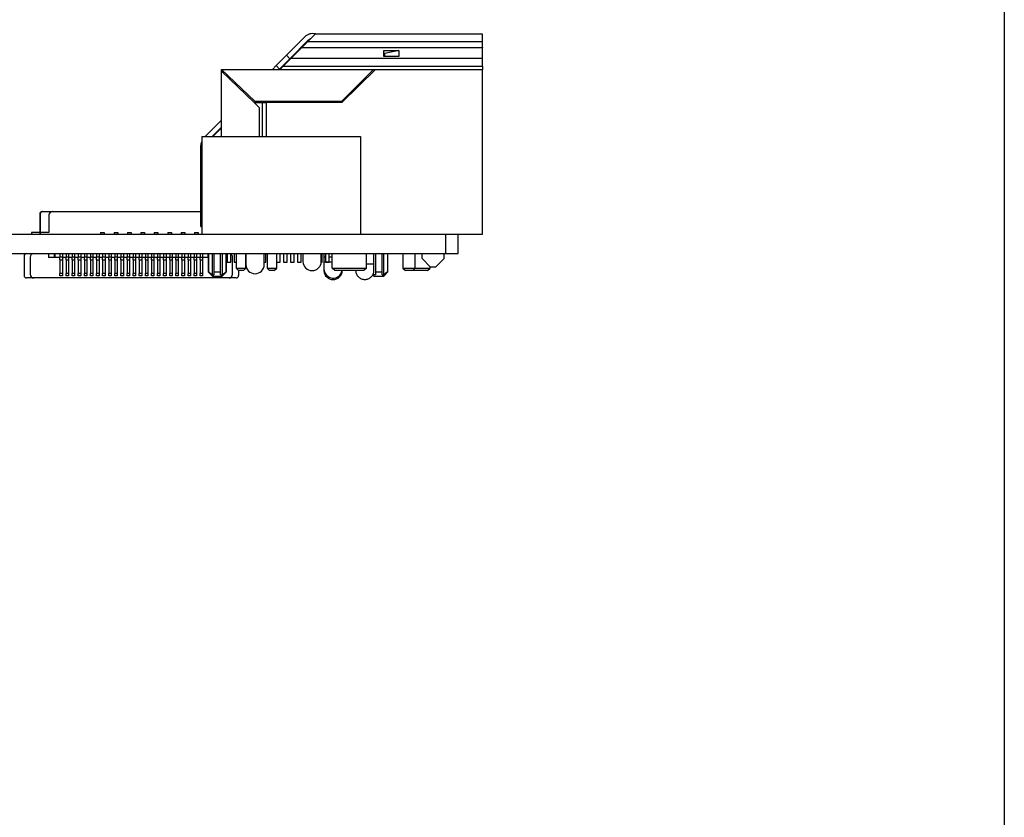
# Model space of a CAD drawing. Header units: millimetres. Extents: x 1628 to 1925, y 2096 to 2516.
# Tile 39 of 40: x 1844 to 1925, y 2295 to 2361. Entities that reach past the tile are written whole.
import ezdxf

# ---------------------------------------------------------------- set-up
doc = ezdxf.new("R2010")
doc.units = ezdxf.units.MM

msp = doc.modelspace()

# ---------------------------------------------------------------- linework, layer by layer
at = {"color": 7, "linetype": 'Continuous', "lineweight": 25}
for p, q in [((1868.036, 2359.478), (1867.408, 2358.85)), ((1868.037, 2359.479), (1881.737, 2359.479)), ((1876.585, 2359.483), (1876.583, 2359.479)), ((1881.737, 2358.85), (1881.737, 2359.479)), ((1865.657, 2357.732), (1867.17, 2359.245)), ((1867.453, 2358.962), (1865.94, 2357.449)), ((1867.408, 2358.85), (1866.935, 2358.377)), ((1867.408, 2358.85), (1881.737, 2358.85)), ((1881.737, 2358.377), (1881.737, 2358.85)), ((1864.81, 2356.884), (1865.657, 2357.732)), ((1865.94, 2357.449), (1865.657, 2357.732)), ((1866.891, 2358.333), (1866.03, 2357.472)), ((1866.891, 2358.333), (1866.935, 2358.377)), ((1881.737, 2358.333), (1866.891, 2358.333)), ((1866.935, 2358.377), (1881.737, 2358.377)), ((1873.637, 2358.134), (1874.887, 2358.134)), ((1873.637, 2357.627), (1873.637, 2358.134)), ((1873.737, 2357.876), (1873.637, 2357.876)), ((1874.887, 2358.134), (1873.737, 2357.876)), ((1873.737, 2357.627), (1873.737, 2357.876)), ((1874.887, 2358.134), (1874.886, 2357.627)), ((1881.737, 2358.377), (1881.737, 2358.333)), ((1881.737, 2357.472), (1881.737, 2358.333)), ((1864.504, 2356.579), (1864.81, 2356.884)), ((1864.81, 2356.884), (1865.093, 2356.602)), ((1865.94, 2357.449), (1865.093, 2356.602)), ((1866.03, 2357.472), (1865.367, 2356.809)), ((1881.737, 2357.472), (1866.03, 2357.472)), ((1874.886, 2357.627), (1873.637, 2357.627)), ((1881.737, 2356.809), (1881.737, 2357.472)), ((1860.337, 2356.579), (1872.81, 2356.579)), ((1860.337, 2356.579), (1863.069, 2353.977)), ((1860.337, 2356.419), (1860.337, 2356.579)), ((1860.337, 2351.079), (1860.337, 2356.419)), ((1863.021, 2353.859), (1860.337, 2356.419)), ((1865.093, 2356.602), (1865.07, 2356.579)), ((1865.367, 2356.809), (1865.137, 2356.579)), ((1881.737, 2356.809), (1865.367, 2356.809)), ((1872.974, 2356.579), (1870.208, 2353.859)), ((1870.208, 2353.977), (1872.81, 2356.579)), ((1872.81, 2356.579), (1872.974, 2356.579)), ((1872.974, 2356.579), (1881.737, 2356.579)), ((1874.001, 2356.579), (1874.001, 2356.583)), ((1881.737, 2356.809), (1881.737, 2356.579)), ((1881.737, 2343.079), (1881.737, 2356.579)), ((1863.462, 2353.418), (1863.021, 2353.859)), ((1863.021, 2353.859), (1863.677, 2353.859)), ((1863.069, 2353.977), (1870.208, 2353.977)), ((1863.677, 2353.859), (1863.677, 2351.079)), ((1863.677, 2353.859), (1863.989, 2353.859)), ((1870.208, 2353.859), (1863.989, 2353.859)), ((1863.462, 2351.079), (1863.462, 2353.418)), ((1859.004, 2351.079), (1860.337, 2352.411)), ((1860.337, 2351.846), (1859.57, 2351.079)), ((1860.337, 2351.779), (1859.822, 2351.265)), ((1858.717, 2351.079), (1871.737, 2351.079)), ((1858.717, 2351.079), (1858.717, 2343.079)), ((1871.737, 2351.079), (1871.737, 2343.079)), ((1858.637, 2346.799), (1858.637, 2350.339)), ((1858.637, 2343.699), (1858.637, 2346.799)), ((1845.627, 2344.919), (1845.669, 2344.919)), ((1845.669, 2344.919), (1846.469, 2344.919)), ((1846.469, 2344.919), (1846.473, 2344.919)), ((1846.473, 2344.919), (1858.637, 2344.919)), ((1845.427, 2344.719), (1845.427, 2343.219)), ((1845.469, 2344.719), (1845.427, 2344.719)), ((1845.469, 2344.719), (1845.469, 2343.079)), ((1846.173, 2344.619), (1846.17, 2344.619)), ((1846.17, 2344.619), (1846.17, 2343.219)), ((1846.173, 2344.619), (1846.173, 2343.219)), ((1844.743, 2343.219), (1844.743, 2343.079)), ((1844.748, 2343.219), (1844.743, 2343.219)), ((1844.748, 2343.219), (1844.748, 2343.079)), ((1845.448, 2343.219), (1844.748, 2343.219)), ((1845.448, 2343.219), (1845.448, 2343.079)), ((1845.47, 2343.219), (1845.47, 2343.079)), ((1845.473, 2343.219), (1845.47, 2343.219)), ((1845.473, 2343.219), (1845.473, 2343.079)), ((1846.173, 2343.219), (1845.473, 2343.219)), ((1850.423, 2343.219), (1850.423, 2343.079)), ((1850.425, 2343.219), (1850.423, 2343.219)), ((1850.425, 2343.219), (1850.425, 2343.079)), ((1850.425, 2343.219), (1850.725, 2343.219)), ((1850.725, 2343.219), (1850.725, 2343.079)), ((1851.523, 2343.219), (1851.523, 2343.079)), ((1851.525, 2343.219), (1851.523, 2343.219)), ((1851.525, 2343.219), (1851.525, 2343.079)), ((1851.525, 2343.219), (1851.825, 2343.219)), ((1851.825, 2343.219), (1851.825, 2343.079)), ((1852.623, 2343.219), (1852.623, 2343.079)), ((1852.625, 2343.219), (1852.623, 2343.219)), ((1852.625, 2343.219), (1852.625, 2343.079)), ((1852.625, 2343.219), (1852.925, 2343.219)), ((1852.925, 2343.219), (1852.925, 2343.079)), ((1853.723, 2343.219), (1853.723, 2343.079)), ((1853.725, 2343.219), (1853.723, 2343.219)), ((1853.725, 2343.219), (1853.725, 2343.079)), ((1853.725, 2343.219), (1854.025, 2343.219)), ((1854.025, 2343.219), (1854.025, 2343.079)), ((1854.823, 2343.219), (1854.823, 2343.079)), ((1854.825, 2343.219), (1854.823, 2343.219)), ((1854.825, 2343.219), (1854.825, 2343.079)), ((1854.825, 2343.219), (1855.125, 2343.219)), ((1855.125, 2343.219), (1855.125, 2343.079)), ((1855.923, 2343.219), (1855.923, 2343.079)), ((1855.925, 2343.219), (1855.923, 2343.219)), ((1855.925, 2343.219), (1855.925, 2343.079)), ((1855.925, 2343.219), (1856.225, 2343.219)), ((1856.225, 2343.219), (1856.225, 2343.079)), ((1857.023, 2343.219), (1857.023, 2343.079)), ((1857.025, 2343.219), (1857.023, 2343.219)), ((1857.025, 2343.219), (1857.025, 2343.079)), ((1857.025, 2343.219), (1857.325, 2343.219)), ((1857.325, 2343.219), (1857.325, 2343.079)), ((1858.123, 2343.219), (1858.123, 2343.079)), ((1858.125, 2343.219), (1858.123, 2343.219)), ((1858.125, 2343.219), (1858.125, 2343.079)), ((1858.125, 2343.219), (1858.425, 2343.219)), ((1858.425, 2343.219), (1858.425, 2343.079)), ((1805.753, 2343.079), (1878.721, 2343.079)), ((1878.721, 2341.479), (1878.721, 2343.079)), ((1878.721, 2343.079), (1879.737, 2343.079)), ((1879.737, 2343.079), (1881.737, 2343.079)), ((1879.737, 2341.479), (1879.737, 2343.079)), ((1805.753, 2341.479), (1878.721, 2341.479)), ((1844.14, 2341.279), (1844.14, 2339.679)), ((1844.64, 2341.179), (1844.64, 2339.779)), ((1846.14, 2341.479), (1846.14, 2341.159)), ((1847.09, 2341.159), (1846.14, 2341.159)), ((1846.64, 2341.159), (1846.64, 2341.479)), ((1846.66, 2341.479), (1846.66, 2341.159)), ((1847.09, 2341.479), (1847.09, 2341.179)), ((1847.29, 2341.179), (1847.09, 2341.179)), ((1847.09, 2340.979), (1847.09, 2341.179)), ((1847.09, 2340.979), (1847.29, 2340.979)), ((1847.09, 2340.979), (1847.09, 2339.84)), ((1847.29, 2341.479), (1847.29, 2341.179)), ((1847.29, 2341.179), (1847.29, 2340.979)), ((1847.59, 2341.159), (1847.29, 2341.159)), ((1847.29, 2340.979), (1847.29, 2339.84)), ((1847.59, 2341.479), (1847.59, 2341.179)), ((1847.79, 2341.179), (1847.59, 2341.179)), ((1847.59, 2340.979), (1847.59, 2341.179)), ((1847.59, 2340.979), (1847.79, 2340.979)), ((1847.59, 2340.979), (1847.59, 2339.84)), ((1847.79, 2341.479), (1847.79, 2341.179)), ((1847.79, 2341.179), (1847.79, 2340.979)), ((1848.09, 2341.159), (1847.79, 2341.159)), ((1847.79, 2340.979), (1847.79, 2339.84)), ((1848.09, 2341.479), (1848.09, 2341.179)), ((1848.29, 2341.179), (1848.09, 2341.179)), ((1848.09, 2340.979), (1848.09, 2341.179)), ((1848.09, 2340.979), (1848.29, 2340.979)), ((1848.09, 2340.979), (1848.09, 2339.84)), ((1848.29, 2341.479), (1848.29, 2341.179)), ((1848.29, 2341.179), (1848.29, 2340.979)), ((1848.59, 2341.159), (1848.29, 2341.159)), ((1848.29, 2340.979), (1848.29, 2339.84)), ((1848.59, 2341.479), (1848.59, 2341.179)), ((1848.79, 2341.179), (1848.59, 2341.179)), ((1848.59, 2340.979), (1848.59, 2341.179)), ((1848.59, 2340.979), (1848.79, 2340.979)), ((1848.59, 2340.979), (1848.59, 2339.84)), ((1848.79, 2341.479), (1848.79, 2341.179)), ((1848.79, 2341.179), (1848.79, 2340.979)), ((1849.09, 2341.159), (1848.79, 2341.159)), ((1848.79, 2340.979), (1848.79, 2339.84)), ((1849.09, 2341.479), (1849.09, 2341.179)), ((1849.29, 2341.179), (1849.09, 2341.179)), ((1849.09, 2340.979), (1849.09, 2341.179)), ((1849.09, 2340.979), (1849.29, 2340.979)), ((1849.09, 2340.979), (1849.09, 2339.84)), ((1849.29, 2341.479), (1849.29, 2341.179)), ((1849.29, 2341.179), (1849.29, 2340.979)), ((1849.59, 2341.159), (1849.29, 2341.159)), ((1849.29, 2340.979), (1849.29, 2339.84)), ((1849.59, 2341.479), (1849.59, 2341.179)), ((1849.79, 2341.179), (1849.59, 2341.179)), ((1849.59, 2340.979), (1849.59, 2341.179)), ((1849.59, 2340.979), (1849.79, 2340.979)), ((1849.59, 2340.979), (1849.59, 2339.84)), ((1849.79, 2341.479), (1849.79, 2341.179)), ((1849.79, 2341.179), (1849.79, 2340.979)), ((1850.09, 2341.159), (1849.79, 2341.159)), ((1849.79, 2340.979), (1849.79, 2339.84)), ((1850.09, 2341.479), (1850.09, 2341.179)), ((1850.29, 2341.179), (1850.09, 2341.179)), ((1850.09, 2340.979), (1850.09, 2341.179)), ((1850.09, 2340.979), (1850.29, 2340.979)), ((1850.09, 2340.979), (1850.09, 2339.84)), ((1850.29, 2341.479), (1850.29, 2341.179)), ((1850.29, 2341.179), (1850.29, 2340.979)), ((1850.59, 2341.159), (1850.29, 2341.159)), ((1850.29, 2340.979), (1850.29, 2339.84)), ((1850.59, 2341.479), (1850.59, 2341.179)), ((1850.79, 2341.179), (1850.59, 2341.179)), ((1850.59, 2340.979), (1850.59, 2341.179)), ((1850.59, 2340.979), (1850.79, 2340.979)), ((1850.59, 2340.979), (1850.59, 2339.84)), ((1850.79, 2341.479), (1850.79, 2341.179)), ((1850.79, 2341.179), (1850.79, 2340.979)), ((1851.09, 2341.159), (1850.79, 2341.159)), ((1850.79, 2340.979), (1850.79, 2339.84)), ((1851.09, 2341.479), (1851.09, 2341.179)), ((1851.29, 2341.179), (1851.09, 2341.179)), ((1851.09, 2340.979), (1851.09, 2341.179)), ((1851.09, 2340.979), (1851.29, 2340.979)), ((1851.09, 2340.979), (1851.09, 2339.84)), ((1851.29, 2341.479), (1851.29, 2341.179)), ((1851.29, 2341.179), (1851.29, 2340.979)), ((1851.59, 2341.159), (1851.29, 2341.159)), ((1851.29, 2340.979), (1851.29, 2339.84)), ((1851.59, 2341.479), (1851.59, 2341.179)), ((1851.79, 2341.179), (1851.59, 2341.179)), ((1851.59, 2340.979), (1851.59, 2341.179)), ((1851.59, 2340.979), (1851.79, 2340.979)), ((1851.59, 2340.979), (1851.59, 2339.84)), ((1851.79, 2341.479), (1851.79, 2341.179)), ((1851.79, 2341.179), (1851.79, 2340.979)), ((1852.09, 2341.159), (1851.79, 2341.159)), ((1851.79, 2340.979), (1851.79, 2339.84)), ((1852.09, 2341.479), (1852.09, 2341.179)), ((1852.29, 2341.179), (1852.09, 2341.179)), ((1852.09, 2340.979), (1852.09, 2341.179)), ((1852.09, 2340.979), (1852.29, 2340.979)), ((1852.09, 2340.979), (1852.09, 2339.84)), ((1852.29, 2341.479), (1852.29, 2341.179)), ((1852.29, 2341.179), (1852.29, 2340.979)), ((1852.59, 2341.159), (1852.29, 2341.159)), ((1852.29, 2340.979), (1852.29, 2339.84)), ((1852.59, 2341.479), (1852.59, 2341.179)), ((1852.79, 2341.179), (1852.59, 2341.179)), ((1852.59, 2340.979), (1852.59, 2341.179)), ((1852.59, 2340.979), (1852.79, 2340.979)), ((1852.59, 2340.979), (1852.59, 2339.84)), ((1852.79, 2341.479), (1852.79, 2341.179)), ((1852.79, 2341.179), (1852.79, 2340.979)), ((1853.09, 2341.159), (1852.79, 2341.159)), ((1852.79, 2340.979), (1852.79, 2339.84)), ((1853.09, 2341.479), (1853.09, 2341.179)), ((1853.09, 2341.179), (1853.29, 2341.179)), ((1853.09, 2340.979), (1853.09, 2341.179)), ((1853.09, 2340.979), (1853.29, 2340.979)), ((1853.09, 2340.979), (1853.09, 2339.84)), ((1853.29, 2341.479), (1853.29, 2341.179)), ((1853.29, 2341.179), (1853.29, 2340.979)), ((1853.59, 2341.159), (1853.29, 2341.159)), ((1853.29, 2340.979), (1853.29, 2339.84)), ((1853.59, 2341.479), (1853.59, 2341.179)), ((1853.59, 2341.179), (1853.79, 2341.179)), ((1853.59, 2340.979), (1853.59, 2341.179)), ((1853.59, 2340.979), (1853.79, 2340.979)), ((1853.59, 2340.979), (1853.59, 2339.84)), ((1853.79, 2341.479), (1853.79, 2341.179)), ((1853.79, 2341.179), (1853.79, 2340.979)), ((1854.09, 2341.159), (1853.79, 2341.159)), ((1853.79, 2340.979), (1853.79, 2339.84)), ((1854.09, 2341.479), (1854.09, 2341.179)), ((1854.09, 2341.179), (1854.29, 2341.179)), ((1854.09, 2340.979), (1854.09, 2341.179)), ((1854.09, 2340.979), (1854.29, 2340.979)), ((1854.09, 2340.979), (1854.09, 2339.84)), ((1854.29, 2341.479), (1854.29, 2341.179)), ((1854.29, 2341.179), (1854.29, 2340.979)), ((1854.59, 2341.159), (1854.29, 2341.159)), ((1854.29, 2340.979), (1854.29, 2339.84)), ((1854.59, 2341.479), (1854.59, 2341.179)), ((1854.59, 2341.179), (1854.79, 2341.179)), ((1854.59, 2340.979), (1854.59, 2341.179)), ((1854.59, 2340.979), (1854.79, 2340.979)), ((1854.59, 2340.979), (1854.59, 2339.84)), ((1854.79, 2341.479), (1854.79, 2341.179)), ((1854.79, 2341.179), (1854.79, 2340.979)), ((1855.09, 2341.159), (1854.79, 2341.159)), ((1854.79, 2340.979), (1854.79, 2339.84)), ((1855.09, 2341.479), (1855.09, 2341.179)), ((1855.09, 2341.179), (1855.29, 2341.179)), ((1855.09, 2340.979), (1855.09, 2341.179)), ((1855.09, 2340.979), (1855.29, 2340.979)), ((1855.09, 2340.979), (1855.09, 2339.84)), ((1855.29, 2341.479), (1855.29, 2341.179)), ((1855.29, 2341.179), (1855.29, 2340.979)), ((1855.59, 2341.159), (1855.29, 2341.159)), ((1855.29, 2340.979), (1855.29, 2339.84)), ((1855.59, 2341.479), (1855.59, 2341.179)), ((1855.59, 2341.179), (1855.79, 2341.179)), ((1855.59, 2340.979), (1855.59, 2341.179)), ((1855.59, 2340.979), (1855.79, 2340.979)), ((1855.59, 2340.979), (1855.59, 2339.84)), ((1855.79, 2341.479), (1855.79, 2341.179)), ((1855.79, 2341.179), (1855.79, 2340.979)), ((1856.09, 2341.159), (1855.79, 2341.159)), ((1855.79, 2340.979), (1855.79, 2339.84)), ((1856.09, 2341.479), (1856.09, 2341.179)), ((1856.09, 2341.179), (1856.29, 2341.179)), ((1856.09, 2340.979), (1856.09, 2341.179)), ((1856.09, 2340.979), (1856.29, 2340.979)), ((1856.09, 2340.979), (1856.09, 2339.84)), ((1856.29, 2341.479), (1856.29, 2341.179)), ((1856.29, 2341.179), (1856.29, 2340.979)), ((1856.59, 2341.159), (1856.29, 2341.159)), ((1856.29, 2340.979), (1856.29, 2339.84)), ((1856.59, 2341.479), (1856.59, 2341.179)), ((1856.59, 2341.179), (1856.79, 2341.179)), ((1856.59, 2340.979), (1856.59, 2341.179)), ((1856.59, 2340.979), (1856.79, 2340.979)), ((1856.59, 2340.979), (1856.59, 2339.84)), ((1856.79, 2341.479), (1856.79, 2341.179)), ((1856.79, 2341.179), (1856.79, 2340.979)), ((1857.09, 2341.159), (1856.79, 2341.159)), ((1856.79, 2340.979), (1856.79, 2339.84)), ((1857.09, 2341.479), (1857.09, 2341.179)), ((1857.09, 2341.179), (1857.29, 2341.179)), ((1857.09, 2340.979), (1857.09, 2341.179)), ((1857.09, 2340.979), (1857.29, 2340.979)), ((1857.09, 2340.979), (1857.09, 2339.84)), ((1857.29, 2341.479), (1857.29, 2341.179)), ((1857.29, 2341.179), (1857.29, 2340.979)), ((1857.59, 2341.159), (1857.29, 2341.159)), ((1857.29, 2340.979), (1857.29, 2339.84)), ((1857.59, 2341.479), (1857.59, 2341.179)), ((1857.59, 2341.179), (1857.79, 2341.179)), ((1857.59, 2340.979), (1857.59, 2341.179)), ((1857.59, 2340.979), (1857.79, 2340.979)), ((1857.59, 2340.979), (1857.59, 2339.84)), ((1857.79, 2341.479), (1857.79, 2341.179)), ((1857.79, 2341.179), (1857.79, 2340.979)), ((1858.09, 2341.159), (1857.79, 2341.159)), ((1857.79, 2340.979), (1857.79, 2339.84)), ((1858.09, 2341.479), (1858.09, 2341.179)), ((1858.09, 2341.179), (1858.29, 2341.179)), ((1858.09, 2340.979), (1858.09, 2341.179)), ((1858.09, 2340.979), (1858.29, 2340.979)), ((1858.09, 2340.979), (1858.09, 2339.84)), ((1858.29, 2341.479), (1858.29, 2341.179)), ((1858.29, 2341.179), (1858.29, 2340.979)), ((1858.59, 2341.159), (1858.29, 2341.159)), ((1858.29, 2340.979), (1858.29, 2339.84)), ((1858.59, 2341.479), (1858.59, 2341.179)), ((1858.59, 2341.179), (1858.79, 2341.179)), ((1858.59, 2340.979), (1858.59, 2341.179)), ((1858.59, 2340.979), (1858.79, 2340.979)), ((1858.59, 2340.979), (1858.59, 2339.84)), ((1858.79, 2341.479), (1858.79, 2341.179)), ((1858.79, 2341.179), (1858.79, 2340.979)), ((1859.237, 2341.159), (1858.79, 2341.159)), ((1858.79, 2340.979), (1858.79, 2339.84)), ((1859.22, 2341.479), (1859.22, 2341.159)), ((1859.237, 2341.479), (1859.237, 2339.989)), ((1859.237, 2341.479), (1859.237, 2340.579)), ((1859.287, 2339.989), (1859.287, 2341.479)), ((1859.566, 2341.479), (1859.566, 2339.739)), ((1859.717, 2341.479), (1859.717, 2339.989)), ((1860.257, 2339.989), (1860.257, 2341.479)), ((1860.408, 2339.739), (1860.408, 2341.479)), ((1860.686, 2341.479), (1860.686, 2339.989)), ((1860.737, 2339.989), (1860.737, 2341.479)), ((1860.737, 2340.579), (1860.737, 2341.479)), ((1860.792, 2341.479), (1860.792, 2340.779)), ((1860.792, 2340.779), (1861.092, 2340.779)), ((1861.092, 2340.779), (1861.092, 2341.479)), ((1861.24, 2339.779), (1861.24, 2341.179)), ((1861.37, 2341.479), (1861.37, 2340.779)), ((1861.37, 2340.779), (1861.527, 2340.779)), ((1861.527, 2341.479), (1861.527, 2340.279)), ((1862.327, 2340.279), (1862.327, 2341.479)), ((1862.337, 2341.479), (1862.337, 2340.579)), ((1863.837, 2340.579), (1863.837, 2341.479)), ((1863.837, 2340.779), (1863.98, 2340.779)), ((1863.98, 2340.779), (1863.98, 2341.479)), ((1864.067, 2341.479), (1864.067, 2340.279)), ((1864.867, 2340.279), (1864.867, 2341.479)), ((1864.867, 2340.779), (1865.135, 2340.779)), ((1865.135, 2340.779), (1865.135, 2341.479)), ((1865.412, 2341.479), (1865.412, 2340.779)), ((1865.412, 2340.779), (1865.712, 2340.779)), ((1865.712, 2340.779), (1865.712, 2341.479)), ((1865.99, 2341.479), (1865.99, 2340.779)), ((1865.99, 2340.779), (1866.29, 2340.779)), ((1866.29, 2340.779), (1866.29, 2341.479)), ((1866.567, 2341.479), (1866.567, 2340.779)), ((1866.567, 2340.779), (1866.867, 2340.779)), ((1866.867, 2340.779), (1866.867, 2341.479)), ((1867.017, 2341.479), (1867.017, 2340.829)), ((1868.515, 2340.779), (1868.6, 2340.779)), ((1868.517, 2340.829), (1868.517, 2341.479)), ((1868.6, 2340.779), (1868.6, 2341.479)), ((1868.737, 2341.479), (1868.737, 2341.207)), ((1868.737, 2341.207), (1868.737, 2340.77)), ((1868.737, 2340.77), (1868.737, 2340.194)), ((1868.877, 2341.479), (1868.877, 2340.779)), ((1868.877, 2340.779), (1869.177, 2340.779)), ((1869.177, 2340.779), (1869.177, 2341.479)), ((1869.402, 2340.279), (1869.402, 2341.479)), ((1872.231, 2340.279), (1872.231, 2341.479)), ((1872.967, 2341.479), (1872.967, 2339.989)), ((1873.507, 2339.989), (1873.507, 2341.479)), ((1873.658, 2339.739), (1873.658, 2341.479)), ((1873.936, 2341.479), (1873.936, 2339.989)), ((1873.987, 2339.989), (1873.987, 2341.479)), ((1875.217, 2341.479), (1875.217, 2340.279)), ((1876.217, 2340.279), (1876.217, 2341.479)), ((1876.787, 2341.079), (1876.787, 2341.479)), ((1876.787, 2341.079), (1877.487, 2340.379)), ((1877.887, 2340.379), (1878.587, 2341.079)), ((1878.587, 2341.079), (1878.587, 2341.479)), ((1878.721, 2341.479), (1879.737, 2341.479)), ((1859.237, 2339.989), (1859.59, 2339.635)), ((1859.237, 2339.989), (1859.287, 2339.989)), ((1859.566, 2339.739), (1859.287, 2339.989)), ((1859.717, 2339.989), (1860.257, 2339.989)), ((1859.717, 2339.989), (1859.717, 2339.739)), ((1860.257, 2339.739), (1860.257, 2339.989)), ((1860.383, 2339.635), (1860.737, 2339.989)), ((1860.686, 2339.989), (1860.408, 2339.739)), ((1860.686, 2339.989), (1860.737, 2339.989)), ((1861.527, 2340.279), (1861.727, 2340.079)), ((1861.527, 2340.279), (1862.327, 2340.279)), ((1862.127, 2340.079), (1861.727, 2340.079)), ((1861.74, 2340.079), (1861.74, 2339.679)), ((1862.127, 2340.079), (1862.327, 2340.279)), ((1864.067, 2340.279), (1864.267, 2340.079)), ((1864.067, 2340.279), (1864.867, 2340.279)), ((1864.667, 2340.079), (1864.267, 2340.079)), ((1864.667, 2340.079), (1864.867, 2340.279)), ((1868.737, 2340.194), (1868.737, 2340.075)), ((1869.617, 2340.079), (1869.402, 2340.279)), ((1869.402, 2340.279), (1872.231, 2340.279)), ((1872.017, 2340.079), (1869.617, 2340.079)), ((1870.237, 2340.075), (1870.237, 2340.079)), ((1871.337, 2340.079), (1871.337, 2340.075)), ((1872.231, 2340.279), (1872.017, 2340.079)), ((1872.837, 2340.075), (1872.837, 2340.65)), ((1872.967, 2339.989), (1873.507, 2339.989)), ((1872.967, 2339.989), (1872.967, 2339.739)), ((1873.507, 2339.739), (1873.507, 2339.989)), ((1873.634, 2339.636), (1873.987, 2339.989)), ((1873.936, 2339.989), (1873.658, 2339.739)), ((1873.936, 2339.989), (1873.987, 2339.989)), ((1875.217, 2340.279), (1875.417, 2340.079)), ((1875.217, 2340.279), (1876.217, 2340.279)), ((1876.017, 2340.079), (1875.417, 2340.079)), ((1876.017, 2340.079), (1876.217, 2340.279)), ((1876.027, 2340.089), (1876.037, 2340.079)), ((1877.237, 2340.079), (1876.037, 2340.079)), ((1876.217, 2340.279), (1877.437, 2340.279)), ((1877.237, 2340.079), (1877.437, 2340.279)), ((1877.437, 2340.279), (1877.437, 2340.429)), ((1877.887, 2340.379), (1877.487, 2340.379)), ((1844.94, 2339.479), (1844.34, 2339.479)), ((1860.94, 2339.479), (1844.94, 2339.479)), ((1847.29, 2339.84), (1847.09, 2339.84)), ((1847.09, 2339.667), (1847.09, 2339.84)), ((1847.29, 2339.667), (1847.09, 2339.667)), ((1847.29, 2339.84), (1847.29, 2339.667)), ((1847.79, 2339.84), (1847.59, 2339.84)), ((1847.59, 2339.667), (1847.59, 2339.84)), ((1847.79, 2339.667), (1847.59, 2339.667)), ((1847.79, 2339.84), (1847.79, 2339.667)), ((1848.29, 2339.84), (1848.09, 2339.84)), ((1848.09, 2339.667), (1848.09, 2339.84)), ((1848.29, 2339.667), (1848.09, 2339.667)), ((1848.29, 2339.84), (1848.29, 2339.667)), ((1848.79, 2339.84), (1848.59, 2339.84)), ((1848.59, 2339.667), (1848.59, 2339.84)), ((1848.79, 2339.667), (1848.59, 2339.667)), ((1848.79, 2339.84), (1848.79, 2339.667)), ((1849.29, 2339.84), (1849.09, 2339.84)), ((1849.09, 2339.667), (1849.09, 2339.84)), ((1849.29, 2339.667), (1849.09, 2339.667)), ((1849.29, 2339.84), (1849.29, 2339.667)), ((1849.79, 2339.84), (1849.59, 2339.84)), ((1849.59, 2339.667), (1849.59, 2339.84)), ((1849.79, 2339.667), (1849.59, 2339.667)), ((1849.79, 2339.84), (1849.79, 2339.667)), ((1850.29, 2339.84), (1850.09, 2339.84)), ((1850.09, 2339.667), (1850.09, 2339.84)), ((1850.29, 2339.667), (1850.09, 2339.667)), ((1850.29, 2339.84), (1850.29, 2339.667)), ((1850.79, 2339.84), (1850.59, 2339.84)), ((1850.59, 2339.667), (1850.59, 2339.84)), ((1850.79, 2339.667), (1850.59, 2339.667)), ((1850.79, 2339.84), (1850.79, 2339.667)), ((1851.29, 2339.84), (1851.09, 2339.84)), ((1851.09, 2339.667), (1851.09, 2339.84)), ((1851.29, 2339.667), (1851.09, 2339.667)), ((1851.29, 2339.84), (1851.29, 2339.667)), ((1851.79, 2339.84), (1851.59, 2339.84)), ((1851.59, 2339.667), (1851.59, 2339.84)), ((1851.79, 2339.667), (1851.59, 2339.667)), ((1851.79, 2339.84), (1851.79, 2339.667)), ((1852.29, 2339.84), (1852.09, 2339.84)), ((1852.09, 2339.667), (1852.09, 2339.84)), ((1852.29, 2339.667), (1852.09, 2339.667)), ((1852.29, 2339.84), (1852.29, 2339.667)), ((1852.79, 2339.84), (1852.59, 2339.84)), ((1852.59, 2339.667), (1852.59, 2339.84)), ((1852.79, 2339.667), (1852.59, 2339.667)), ((1852.79, 2339.84), (1852.79, 2339.667)), ((1853.29, 2339.84), (1853.09, 2339.84)), ((1853.09, 2339.667), (1853.09, 2339.84)), ((1853.29, 2339.667), (1853.09, 2339.667)), ((1853.29, 2339.84), (1853.29, 2339.667)), ((1853.79, 2339.84), (1853.59, 2339.84)), ((1853.59, 2339.667), (1853.59, 2339.84)), ((1853.79, 2339.667), (1853.59, 2339.667)), ((1853.79, 2339.84), (1853.79, 2339.667)), ((1854.29, 2339.84), (1854.09, 2339.84)), ((1854.09, 2339.667), (1854.09, 2339.84)), ((1854.29, 2339.667), (1854.09, 2339.667)), ((1854.29, 2339.84), (1854.29, 2339.667)), ((1854.79, 2339.84), (1854.59, 2339.84)), ((1854.59, 2339.667), (1854.59, 2339.84)), ((1854.79, 2339.667), (1854.59, 2339.667)), ((1854.79, 2339.84), (1854.79, 2339.667)), ((1855.29, 2339.84), (1855.09, 2339.84)), ((1855.09, 2339.667), (1855.09, 2339.84)), ((1855.29, 2339.667), (1855.09, 2339.667)), ((1855.29, 2339.84), (1855.29, 2339.667)), ((1855.79, 2339.84), (1855.59, 2339.84)), ((1855.59, 2339.667), (1855.59, 2339.84)), ((1855.79, 2339.667), (1855.59, 2339.667)), ((1855.79, 2339.84), (1855.79, 2339.667)), ((1856.29, 2339.84), (1856.09, 2339.84)), ((1856.09, 2339.667), (1856.09, 2339.84)), ((1856.29, 2339.667), (1856.09, 2339.667)), ((1856.29, 2339.84), (1856.29, 2339.667)), ((1856.79, 2339.84), (1856.59, 2339.84)), ((1856.59, 2339.667), (1856.59, 2339.84)), ((1856.79, 2339.667), (1856.59, 2339.667)), ((1856.79, 2339.84), (1856.79, 2339.667)), ((1857.29, 2339.84), (1857.09, 2339.84)), ((1857.09, 2339.667), (1857.09, 2339.84)), ((1857.29, 2339.667), (1857.09, 2339.667)), ((1857.29, 2339.84), (1857.29, 2339.667)), ((1857.79, 2339.84), (1857.59, 2339.84)), ((1857.59, 2339.667), (1857.59, 2339.84)), ((1857.79, 2339.667), (1857.59, 2339.667)), ((1857.79, 2339.84), (1857.79, 2339.667)), ((1858.29, 2339.84), (1858.09, 2339.84)), ((1858.09, 2339.667), (1858.09, 2339.84)), ((1858.29, 2339.667), (1858.09, 2339.667)), ((1858.29, 2339.84), (1858.29, 2339.667)), ((1858.79, 2339.84), (1858.59, 2339.84)), ((1858.59, 2339.667), (1858.59, 2339.84)), ((1858.79, 2339.667), (1858.59, 2339.667)), ((1858.79, 2339.84), (1858.79, 2339.667)), ((1859.566, 2339.739), (1859.717, 2339.739)), ((1860.257, 2339.739), (1860.408, 2339.739)), ((1861.54, 2339.479), (1860.94, 2339.479)), ((1872.736, 2339.739), (1872.839, 2339.636)), ((1872.967, 2339.739), (1872.816, 2339.739)), ((1873.507, 2339.739), (1873.658, 2339.739))]:
    msp.add_line(p, q, dxfattribs=at)
at = {"color": 8, "linetype": 'Continuous', "lineweight": 25}
for p, q in [((1863.989, 2353.859), (1863.989, 2351.079)), ((1846.269, 2344.842), (1846.269, 2344.842)), ((1868.737, 2341.207), (1868.877, 2341.207)), ((1869.402, 2340.77), (1868.737, 2340.77)), ((1869.177, 2341.207), (1869.402, 2341.207)), ((1872.231, 2340.65), (1872.837, 2340.65))]:
    msp.add_line(p, q, dxfattribs=at)
msp.add_lwpolyline([(1627.529, 2516.095), (1924.529, 2516.095), (1924.529, 2096.095), (1627.529, 2096.095)], close=True)
at = {"color": 7, "linetype": 'Continuous', "lineweight": 25, "flags": 128}
msp.add_lwpolyline([(1859.822, 2351.265), (1859.691, 2351.119), (1859.658, 2351.079)], dxfattribs=at)
at = {"color": 7, "linetype": 'Continuous', "lineweight": 25}
for centre, radius, start, end in [((1867.807, 2358.609), 0.9, 75.23282, 135), ((1867.807, 2358.609), 0.5, 109.89591, 135), ((1859.537, 2350.339), 0.9, 155.65935, 180), ((1845.627, 2344.719), 0.2, 90.00015, 180.00015), ((1845.669, 2344.719), 0.2, 90.00015, 180.00015), ((1846.47, 2344.619), 0.3, 131.8105, 180.00003), ((1846.473, 2344.619), 0.3, 90.00015, 180.00015), ((1846.469, 2344.619), 0.3, 90.00002, 131.81049), ((1844.34, 2341.279), 0.2, 90, 180), ((1844.94, 2341.179), 0.3, 90, 180), ((1860.94, 2341.179), 0.3, 0, 59.44712), ((1867.767, 2340.829), 0.75, 180, 0), ((1863.087, 2340.579), 0.75, 180, 0), ((1869.489, 2340.225), 0.753, 182.34263, 348.81868), ((1869.487, 2340.103), 0.751, 182.14816, 357.85184), ((1844.34, 2339.679), 0.2, 180, 270), ((1844.94, 2339.779), 0.3, 180, 270), ((1860.94, 2339.779), 0.3, 270, 0), ((1861.54, 2339.679), 0.2, 270, 0)]:
    msp.add_arc(centre, radius, start, end, dxfattribs=at)
for points, knots in [([(1858.717, 2346.799), (1858.704, 2346.799), (1858.646, 2346.799), (1858.641, 2346.799), (1858.637, 2346.799)], [0, 0, 0, 0, 0.208817, 1, 1, 1, 1]), ([(1846.27, 2344.842), (1846.282, 2344.852), (1846.302, 2344.869), (1846.331, 2344.885), (1846.35, 2344.894), (1846.36, 2344.898), (1846.36, 2344.898), (1846.351, 2344.895), (1846.335, 2344.887), (1846.313, 2344.876), (1846.29, 2344.86), (1846.276, 2344.848), (1846.269, 2344.842)], [0, 0, 0, 0, 0.14762, 0.251145, 0.355053, 0.450091, 0.541537, 0.632309, 0.72352, 0.817176, 0.918162, 1, 1, 1, 1]), ([(1858.637, 2343.699), (1858.641, 2343.699), (1858.646, 2343.699), (1858.704, 2343.699), (1858.717, 2343.699)], [0, 0, 0, 0, 0.791183, 1, 1, 1, 1])]:
    msp.add_open_spline(points, degree=3, knots=knots, dxfattribs=at)
for points in [[(1872.837, 2340.65), (1872.837, 2340.73), (1872.837, 2340.89), (1872.837, 2341.135), (1872.837, 2341.359), (1872.837, 2341.47), (1872.837, 2341.525)], [(1871.337, 2340.075), (1871.348, 2339.981), (1871.371, 2339.794), (1871.544, 2339.555), (1871.792, 2339.396), (1872.087, 2339.34), (1872.382, 2339.396), (1872.629, 2339.555), (1872.803, 2339.794), (1872.825, 2339.981), (1872.837, 2340.075)], [(1859.587, 2339.639), (1859.593, 2339.639), (1859.605, 2339.639), (1859.697, 2339.639), (1859.829, 2339.639), (1859.987, 2339.639), (1860.144, 2339.639), (1860.276, 2339.639), (1860.369, 2339.639), (1860.381, 2339.639), (1860.387, 2339.639)], [(1872.837, 2339.639), (1872.843, 2339.639), (1872.855, 2339.639), (1872.947, 2339.639), (1873.079, 2339.639), (1873.184, 2339.639), (1873.237, 2339.639)], [(1873.237, 2339.639), (1873.289, 2339.639), (1873.394, 2339.639), (1873.526, 2339.639), (1873.619, 2339.639), (1873.631, 2339.639), (1873.637, 2339.639)]]:
    msp.add_open_spline(points, degree=3, dxfattribs=at)

doc.saveas('drawing.dxf')
